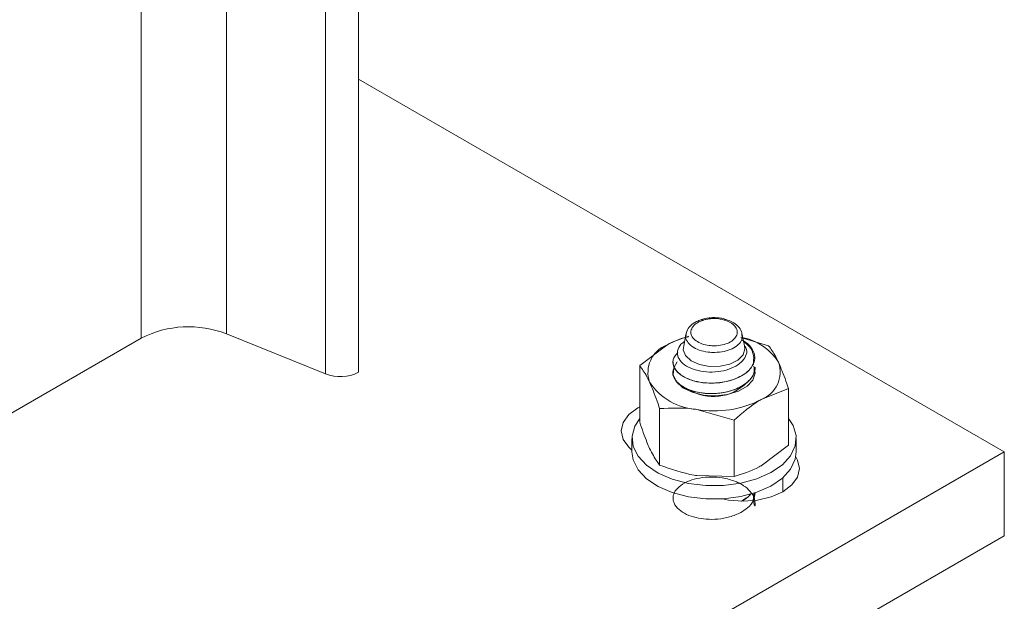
# Model space of a CAD drawing. Header units: millimetres. Extents: x 330 to 1856, y -20 to 3175.
# Tile 9 of 53: x 586 to 682, y 82 to 139. Entities that reach past the tile are written whole.
import ezdxf

# ---------------------------------------------------------------- set-up
doc = ezdxf.new("R2010")
doc.units = ezdxf.units.MM

msp = doc.modelspace()

# ---------------------------------------------------------------- linework, layer by layer
at = {"color": 8, "linetype": 'Continuous', "lineweight": 15}
for p, q in [((598.034, 107.559), (598.034, 434.911)), ((606.358, 107.98), (606.358, 434.8)), ((616.017, 104.075), (616.017, 431.418)), ((660.585, 93.971), (660.585, 92.603))]:
    msp.add_line(p, q, dxfattribs=at)
at = {"color": 7, "linetype": 'Continuous', "lineweight": 15}
for p, q in [((619.219, 104.237), (619.219, 431.726)), ((619.219, 132.811), (682.152, 96.481)), ((598.034, 107.559), (563.383, 87.556)), ((616.017, 104.075), (606.358, 107.98)), ((651.122, 107.922), (650.919, 106.821)), ((656.491, 107.623), (659.18, 106.831)), ((656.825, 106.824), (656.624, 107.919)), ((646.623, 104.888), (649.276, 106.894)), ((646.623, 99.386), (646.623, 104.888)), ((649.872, 105.243), (649.872, 105.234)), ((657.872, 104.724), (657.872, 104.732)), ((661.122, 102.645), (658.469, 101.587)), ((661.122, 97.143), (661.122, 102.645)), ((648.565, 95.2), (648.565, 100.703)), ((655.815, 99.582), (652.19, 100.616)), ((655.815, 94.079), (655.815, 99.582)), ((645.872, 97.79), (645.872, 96.484)), ((661.122, 97.143), (658.469, 95.137)), ((661.872, 96.484), (661.872, 97.79)), ((682.152, 96.481), (576.086, 35.25)), ((682.152, 96.481), (682.152, 88.315)), ((655.815, 94.079), (652.19, 94.166)), ((657.763, 92.489), (657.681, 91.787)), ((657.872, 92.476), (657.872, 92.484)), ((682.152, 88.315), (576.086, 27.085))]:
    msp.add_line(p, q, dxfattribs=at)
at = {"color": 7, "linetype": 'Continuous', "lineweight": 15, "flags": 128}
for points in [[(656.825, 106.824), (656.872, 106.519), (656.697, 105.935), (656.191, 105.419), (655.413, 105.032), (654.455, 104.819), (653.428, 104.806), (652.454, 104.992), (651.646, 105.358), (651.098, 105.859), (650.876, 106.438), (650.919, 106.821)], [(650.279, 105.255), (649.942, 104.67), (649.898, 103.982), (650.206, 103.317), (650.84, 102.735), (651.744, 102.286), (652.837, 102.01), (654.022, 101.933), (655.194, 102.061), (656.248, 102.383), (657.091, 102.87), (657.648, 103.478), (657.87, 104.154), (657.736, 104.838), (657.736, 104.838)], [(645.872, 96.663), (645.569, 96.934), (645.019, 97.7), (644.832, 98.522), (645.019, 99.344), (645.569, 100.109), (646.443, 100.767), (646.623, 100.866)], [(646.623, 99.743), (646.149, 98.994), (645.881, 98.008), (645.987, 97.011), (646.462, 96.05), (647.283, 95.171), (648.412, 94.415), (649.796, 93.816), (651.372, 93.403), (653.064, 93.195), (654.793, 93.203), (656.48, 93.424), (658.045, 93.85)], [(658.045, 93.85), (659.415, 94.46), (660.525, 95.225), (661.325, 96.111), (661.776, 97.075), (661.857, 98.073), (661.565, 99.057), (661.122, 99.743)], [(645.872, 96.484), (645.987, 95.704), (646.462, 94.744), (647.283, 93.865), (648.412, 93.108), (649.796, 92.51), (651.372, 92.097), (653.064, 91.889), (654.793, 91.896), (656.48, 92.118), (658.045, 92.543)], [(661.827, 95.991), (662.008, 95.67), (662.196, 94.848), (662.008, 94.026), (661.459, 93.26), (660.585, 92.603), (659.446, 92.098), (658.119, 91.781), (656.696, 91.673), (655.272, 91.781), (654.697, 91.89)], [(658.045, 92.543), (659.415, 93.153), (660.525, 93.919), (661.325, 94.805), (661.776, 95.769), (661.872, 96.484)]]:
    msp.add_lwpolyline(points, dxfattribs=at)
at = {"color": 7, "linetype": 'Continuous', "lineweight": 15}
for centre, radius, start, end in [((602.664, 98.507), 10.168, 68.69396, 117.08835), ((653.151, 99.989), 7.918, 102.9162, 119.29784), ((655.568, 102.309), 5.425, 32.34967, 77.14779), ((650.288, 104.222), 2.858, 110.74128, 199.46164), ((656.165, 105.837), 1.733, 330.3827, 334.4575), ((657.456, 104.26), 2.858, 290.74376, 19.45907), ((617.438, 107.718), 3.911, 248.69393, 297.08885), ((652.546, 106.54), 5.934, 213.43951, 266.56587), ((653.805, 106.408), 4.546, 237.81496, 316.30904), ((653.883, 110.449), 9.978, 260.22865, 297.35753)]:
    msp.add_arc(centre, radius, start, end, dxfattribs=at)
for points, knots in [([(653.805, 109.563), (653.741, 109.563), (653.387, 109.559), (652.963, 109.489), (652.658, 109.38), (652.603, 109.36)], [0, 0, 0, 0, 0.153064, 0.847176, 1, 1, 1, 1]), ([(653.813, 109.474), (653.716, 109.471), (653.495, 109.464), (653.167, 109.415), (652.916, 109.351), (652.79, 109.307), (652.763, 109.298)], [0, 0, 0, 0, 0.261226, 0.600267, 0.914337, 1, 1, 1, 1]), ([(655.034, 109.391), (654.953, 109.417), (654.622, 109.52), (654.189, 109.574), (653.857, 109.565), (653.805, 109.564)], [0, 0, 0, 0, 0.214797, 0.877669, 1, 1, 1, 1]), ([(653.813, 109.474), (653.812, 109.48), (653.812, 109.492), (653.81, 109.53), (653.807, 109.566), (653.805, 109.561), (653.805, 109.559)], [0, 0, 0, 0, 0.0943413, 0.2199899, 0.7734439, 1, 1, 1, 1]), ([(654.89, 109.326), (654.754, 109.364), (654.526, 109.427), (654.177, 109.468), (653.953, 109.477), (653.832, 109.475), (653.813, 109.474)], [0, 0, 0, 0, 0.401313, 0.674897, 0.948409, 1, 1, 1, 1]), ([(655.034, 109.389), (655.024, 109.393), (654.994, 109.406), (654.945, 109.377), (654.907, 109.343), (654.894, 109.331), (654.89, 109.326)], [0, 0, 0, 0, 0.25673, 0.764986, 0.911873, 1, 1, 1, 1]), ([(656.59, 107.809), (656.585, 107.94), (656.574, 108.28), (656.216, 108.756), (655.693, 109.163), (655.235, 109.316), (655.033, 109.384)], [0, 0, 0, 0, 0.1777278, 0.4624171, 0.7618202, 1, 1, 1, 1]), ([(652.601, 109.354), (652.455, 109.301), (652.056, 109.159), (651.553, 108.785), (651.186, 108.307), (651.16, 107.965), (651.15, 107.836)], [0, 0, 0, 0, 0.185131, 0.507527, 0.813884, 1, 1, 1, 1]), ([(652.763, 109.298), (652.637, 109.25), (652.293, 109.118), (651.952, 108.865), (651.683, 108.523), (651.568, 108.145), (651.698, 107.692), (652.08, 107.291), (652.668, 106.991), (653.317, 106.84), (654, 106.803), (654.681, 106.878), (655.345, 107.102), (655.844, 107.441), (656.126, 107.859), (656.157, 108.312), (655.926, 108.748), (655.485, 109.108), (655.077, 109.257), (654.89, 109.326)], [0, 0, 0, 0, 0.0376842, 0.1025299, 0.1345956, 0.1994136, 0.2645229, 0.3292648, 0.3931397, 0.456135, 0.5000921, 0.5627701, 0.625455, 0.6880838, 0.7512391, 0.8153067, 0.8801557, 0.945261, 1, 1, 1, 1]), ([(652.6, 109.355), (652.613, 109.361), (652.648, 109.376), (652.703, 109.348), (652.745, 109.315), (652.758, 109.303), (652.763, 109.298)], [0, 0, 0, 0, 0.29292, 0.77696, 0.915285, 1, 1, 1, 1]), ([(649.276, 106.894), (649.339, 106.93), (650.057, 107.34), (650.76, 107.553), (651.401, 107.748)], [0, 0, 0, 0, 0.087691, 1, 1, 1, 1]), ([(656.897, 106.796), (656.954, 106.683), (657.115, 106.365), (656.994, 105.803), (656.566, 105.193), (655.804, 104.695), (654.816, 104.357), (653.696, 104.226), (652.566, 104.31), (651.555, 104.604), (650.777, 105.082), (650.319, 105.682), (650.267, 106.34), (650.501, 106.89), (650.871, 107.149), (650.995, 107.236)], [0, 0, 0, 0, 0.042472, 0.119717, 0.19913, 0.278854, 0.359782, 0.441977, 0.524458, 0.609095, 0.693687, 0.780227, 0.867299, 0.955376, 1, 1, 1, 1]), ([(656.573, 107.368), (656.697, 107.307), (657.16, 107.08), (657.639, 106.504), (657.914, 105.774), (657.786, 105.3), (657.729, 105.09)], [0, 0, 0, 0, 0.1138297, 0.4268376, 0.7452297, 1, 1, 1, 1]), ([(657.672, 104.981), (657.716, 105.278), (657.805, 105.879), (657.438, 106.678), (656.943, 107.073), (656.751, 107.226)], [0, 0, 0, 0, 0.375726, 0.758701, 1, 1, 1, 1]), ([(660.151, 105.212), (660.063, 105.395), (659.734, 106.077), (659.414, 106.512), (659.18, 106.831)], [0, 0, 0, 0, 0.268626, 1, 1, 1, 1]), ([(657.672, 104.981), (657.575, 104.827), (657.269, 104.347), (656.284, 103.672), (654.681, 103.193), (652.818, 103.141), (651.054, 103.597), (649.988, 104.477), (649.74, 105.431), (650.151, 105.946), (650.338, 106.18)], [0, 0, 0, 0, 0.0609259, 0.1908439, 0.3229427, 0.452773, 0.6074476, 0.7612508, 0.8914207, 1, 1, 1, 1]), ([(647.594, 103.27), (647.506, 103.453), (647.177, 104.135), (646.857, 104.57), (646.623, 104.888)], [0, 0, 0, 0, 0.268626, 1, 1, 1, 1]), ([(657.763, 104.737), (657.772, 104.473), (657.788, 104.043), (657.239, 103.33), (656.294, 102.65), (654.678, 102.173), (652.82, 102.12), (651.045, 102.577), (650.016, 103.453), (649.729, 104.234), (649.979, 104.591), (650.03, 104.664)], [0, 0, 0, 0, 0.094694, 0.154334, 0.281509, 0.41082, 0.53791, 0.68932, 0.839876, 0.967298, 1, 1, 1, 1]), ([(649.877, 105.235), (649.899, 105.057), (649.95, 104.649), (650.431, 104.084), (651.212, 103.606), (652.206, 103.285), (653.312, 103.15), (654.512, 103.201), (655.649, 103.453), (656.606, 103.889), (657.339, 104.431), (657.593, 104.86), (657.729, 105.09)], [0, 0, 0, 0, 0.0865017, 0.1980995, 0.2979001, 0.3972172, 0.5032768, 0.5942931, 0.7082815, 0.8089444, 0.897365, 1, 1, 1, 1]), ([(649.944, 103.831), (649.958, 103.786), (650.018, 103.595), (650.296, 103.209), (650.741, 102.862), (651.134, 102.663), (651.249, 102.608), (651.296, 102.589), (651.306, 102.584), (651.308, 102.583), (651.308, 102.583), (651.308, 102.583), (651.309, 102.583), (651.309, 102.583), (651.309, 102.583), (651.31, 102.583), (651.311, 102.582), (651.318, 102.579), (651.416, 102.536), (651.918, 102.347), (652.85, 102.152), (654.034, 102.143), (655.181, 102.304), (656.193, 102.645), (656.887, 103.069), (657.319, 103.445), (657.691, 103.909), (657.877, 104.374), (657.865, 104.677), (657.864, 104.724)], [0, 0, 0, 0, 0.021429, 0.091836, 0.195111, 0.219315, 0.231419, 0.234445, 0.234823, 0.234918, 0.234942, 0.234953, 0.234955, 0.234956, 0.234967, 0.23501, 0.235183, 0.235551, 0.237306, 0.267648, 0.394325, 0.489068, 0.565727, 0.687738, 0.769894, 0.808813, 0.874877, 0.980685, 1, 1, 1, 1]), ([(661.122, 102.645), (661.041, 102.893), (660.724, 103.853), (660.395, 104.633), (660.151, 105.212)], [0, 0, 0, 0, 0.257555, 1, 1, 1, 1]), ([(648.565, 100.703), (648.484, 100.95), (648.167, 101.91), (647.838, 102.69), (647.594, 103.27)], [0, 0, 0, 0, 0.257544, 1, 1, 1, 1]), ([(652.19, 100.616), (652.104, 100.629), (650.88, 100.812), (649.681, 100.755), (648.565, 100.703)], [0, 0, 0, 0, 0.070213, 1, 1, 1, 1]), ([(658.469, 101.587), (658.406, 101.551), (657.51, 101.027), (656.631, 100.278), (655.815, 99.582)], [0, 0, 0, 0, 0.070207, 1, 1, 1, 1]), ([(647.594, 96.819), (647.506, 97.016), (647.177, 97.751), (646.857, 98.695), (646.623, 99.386)], [0, 0, 0, 0, 0.268626, 1, 1, 1, 1]), ([(648.565, 95.2), (648.484, 95.304), (648.167, 95.709), (647.838, 96.346), (647.594, 96.819)], [0, 0, 0, 0, 0.2575451, 1, 1, 1, 1]), ([(652.19, 94.166), (652.104, 94.179), (650.88, 94.375), (649.681, 94.803), (648.565, 95.2)], [0, 0, 0, 0, 0.0702127, 1, 1, 1, 1]), ([(658.469, 95.137), (658.406, 95.101), (657.51, 94.59), (656.631, 94.325), (655.815, 94.079)], [0, 0, 0, 0, 0.070207, 1, 1, 1, 1]), ([(657.714, 91.79), (657.77, 91.446), (657.866, 90.854), (657.877, 92.002), (657.483, 92.589), (656.889, 93.115), (656.376, 93.409), (655.72, 93.708), (654.781, 93.961), (653.567, 94.055), (652.451, 93.962), (651.412, 93.681), (650.589, 93.239), (650.041, 92.681), (649.827, 92.083), (649.93, 91.445), (650.376, 90.858), (651.148, 90.368), (652.073, 90.051), (653.124, 89.895), (654.255, 89.904), (655.435, 90.119), (656.427, 90.516), (657.242, 91.077), (657.776, 91.734), (657.839, 92.247), (657.867, 92.477)], [0, 0, 0, 0, 0.052368, 0.089986, 0.142686, 0.181625, 0.200467, 0.219903, 0.270979, 0.310523, 0.354329, 0.3966, 0.441303, 0.483929, 0.527265, 0.566362, 0.615254, 0.657879, 0.699512, 0.738382, 0.780236, 0.824306, 0.872191, 0.907452, 0.958574, 1, 1, 1, 1]), ([(657.427, 92.387), (657.403, 92.351), (657.214, 92.072), (656.835, 91.864), (656.504, 91.683)], [0, 0, 0, 0, 0.128299, 1, 1, 1, 1]), ([(656.584, 91.69), (656.659, 91.727), (657.038, 91.912), (657.266, 92.179), (657.449, 92.393)], [0, 0, 0, 0, 0.1976313, 1, 1, 1, 1]), ([(657.756, 91.969), (657.78, 91.944), (657.83, 91.89), (657.811, 91.83), (657.801, 91.798)], [0, 0, 0, 0, 0.4765853, 1, 1, 1, 1])]:
    msp.add_open_spline(points, degree=3, knots=knots, dxfattribs=at)
at = {"color": 8, "linetype": 'Continuous', "lineweight": 15}
msp.add_open_spline([(656.6, 107.826), (656.605, 107.691), (656.616, 107.378), (656.273, 106.92), (655.671, 106.515), (654.859, 106.247), (654.028, 106.156), (653.194, 106.201), (652.403, 106.381), (651.679, 106.739), (651.237, 107.217), (651.059, 107.606), (651.126, 107.806), (651.134, 107.828)], degree=3, knots=[0, 0, 0, 0, 0.079299, 0.183025, 0.286099, 0.389388, 0.492628, 0.565022, 0.668838, 0.774015, 0.880393, 0.98715, 1, 1, 1, 1], dxfattribs=at)

doc.saveas('drawing.dxf')
